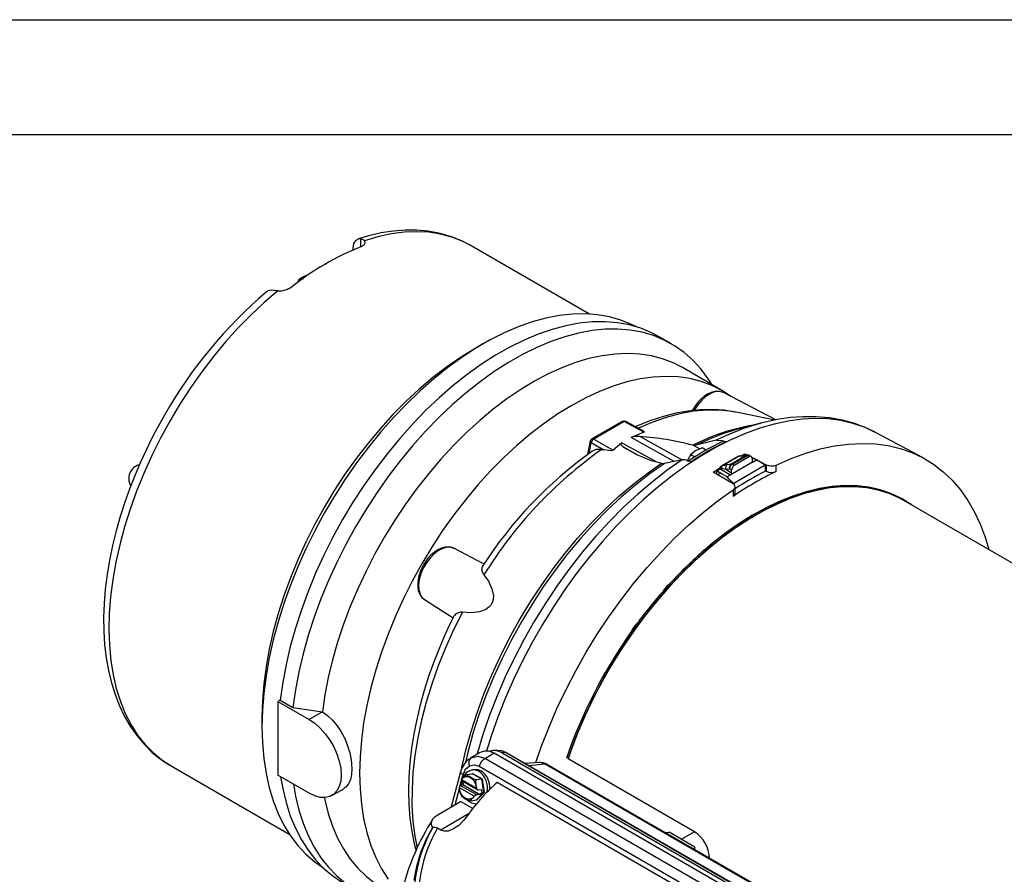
# Model space of a CAD drawing. Header units: inches. Extents: x 0 to 55, y 0 to 42.5.
# Tile 15 of 18: x 28.9 to 39.6, y 33.2 to 42.5. Entities that reach past the tile are written whole.
import ezdxf

# ---------------------------------------------------------------- set-up
doc = ezdxf.new("R2010")
doc.units = ezdxf.units.IN
doc.header["$LTSCALE"] = 5
doc.header["$MEASUREMENT"] = 0
doc.layers.add('TEXT', color=140, linetype='Continuous', lineweight=25)

msp = doc.modelspace()

# ---------------------------------------------------------------- linework, layer by layer
at = {"color": 7, "linetype": 'Continuous'}
msp.add_line((0.0005, 42.5005), (55.0005, 42.5005), dxfattribs=at)
for p, q in [((32.6357, 40.0263), (32.6357, 40.1167)), ((32.5522, 39.9921), (32.5522, 40.014)), ((33.8391, 40.0389), (33.8268, 40.0459)), ((35.1271, 39.2954), (33.8391, 40.0389)), ((36.0191, 38.9709), (35.8799, 39.0512)), ((33.9672, 38.9693), (33.8715, 38.914)), ((36.5701, 38.4623), (36.1386, 38.7114)), ((37.1557, 38.1427), (36.5875, 38.4391)), ((36.2563, 38.2589), (36.2469, 38.2427)), ((36.2697, 38.2512), (36.2659, 38.2447)), ((36.2697, 38.2512), (36.2788, 38.2459)), ((36.7232, 38.2262), (36.7162, 38.2276)), ((37.1446, 38.1403), (36.7232, 38.2262)), ((35.4841, 38.1257), (35.1543, 37.9353)), ((35.5033, 38.1241), (35.1735, 37.9337)), ((35.7195, 38.0068), (35.5033, 38.1241)), ((35.712, 38.0236), (35.5226, 38.1263)), ((37.0048, 38.1092), (36.7639, 38.0464)), ((35.7195, 38.0068), (35.5798, 37.9515)), ((38.2486, 38.0027), (38.242, 38.0062)), ((38.7558, 37.7312), (38.2486, 38.0027)), ((35.1354, 37.9091), (35.1062, 37.7663)), ((35.1227, 37.7776), (35.1466, 37.8943)), ((35.1466, 37.8943), (35.2842, 37.8155)), ((35.1735, 37.9337), (35.384, 37.8131)), ((35.479, 37.8934), (35.384, 37.8131)), ((35.479, 37.8934), (35.8453, 37.6914)), ((36.0478, 37.6881), (35.5798, 37.9515)), ((36.1344, 37.7056), (35.6756, 37.9605)), ((36.2653, 37.8641), (36.2527, 37.8663)), ((36.2892, 37.8657), (36.2653, 37.8641)), ((36.2653, 37.8641), (36.3288, 37.8263)), ((36.5064, 37.92), (36.2892, 37.8657)), ((35.2606, 37.8207), (35.2842, 37.8155)), ((35.4893, 37.8529), (35.6518, 37.763)), ((36.2296, 37.765), (36.1886, 37.6898)), ((36.2826, 37.8067), (36.2296, 37.765)), ((36.2296, 37.765), (36.2754, 37.7385)), ((36.355, 37.8373), (36.2826, 37.8067)), ((36.3982, 37.8124), (36.355, 37.8373)), ((36.6676, 37.6612), (36.8323, 37.7563)), ((36.6813, 37.6585), (36.846, 37.7536)), ((36.8323, 37.7563), (36.787, 37.7477)), ((36.8401, 37.7593), (36.7948, 37.7507)), ((36.821, 37.773), (36.8473, 37.7594)), ((36.821, 37.7592), (36.821, 37.773)), ((36.8701, 37.7424), (36.846, 37.7536)), ((36.8887, 37.7449), (36.864, 37.7564)), ((35.9123, 37.6698), (35.9242, 37.6672)), ((35.9242, 37.6672), (35.9459, 37.6675)), ((36.1354, 37.7058), (35.9459, 37.6675)), ((36.7454, 37.7438), (36.5656, 37.64)), ((36.5701, 37.6416), (36.7499, 37.7454)), ((36.6268, 37.6553), (36.6676, 37.6612)), ((36.9118, 37.6862), (36.6612, 37.5415)), ((36.703, 37.646), (36.6813, 37.6585)), ((37.0423, 37.6481), (36.6977, 37.4491)), ((36.8701, 37.7424), (36.703, 37.646)), ((36.9681, 37.6941), (36.8967, 37.734)), ((36.8979, 37.7264), (36.8979, 37.6942)), ((36.8979, 37.6931), (36.9118, 37.6862)), ((36.9067, 37.7284), (37.051, 37.6534)), ((36.9118, 37.6862), (36.9461, 37.706)), ((36.993, 37.6802), (36.9849, 37.6848)), ((37.0423, 37.6481), (37.0436, 37.6397)), ((37.051, 37.6534), (37.051, 37.5844)), ((37.1609, 37.58), (37.1609, 37.6508)), ((36.692, 37.4461), (36.4737, 37.5725)), ((36.5093, 37.57), (36.509, 37.5521)), ((36.6612, 37.5415), (36.5556, 37.607)), ((36.5643, 37.6181), (36.6127, 37.6043)), ((36.6127, 37.6043), (36.6535, 37.6103)), ((36.6127, 37.6043), (36.6752, 37.5656)), ((36.6612, 37.5415), (36.6269, 37.5217)), ((36.6535, 37.6103), (36.6752, 37.5978)), ((36.6752, 37.5656), (36.6752, 37.5978)), ((37.0445, 37.5827), (37.0436, 37.6397)), ((37.051, 37.5844), (37.0444, 37.588)), ((36.6977, 37.4491), (36.6969, 37.4425)), ((36.6905, 37.3792), (36.6905, 37.3085)), ((36.7136, 37.3444), (36.7136, 37.4145)), ((38.5537, 37.269), (38.5397, 37.2771)), ((44.2388, 33.9814), (38.5512, 37.2648)), ((33.9785, 36.5725), (33.6504, 36.7437)), ((33.6545, 36.7414), (33.6504, 36.7437)), ((36.4385, 36.7791), (36.3753, 36.7217)), ((36.3753, 36.7217), (36.3986, 36.7218)), ((36.4521, 36.7704), (36.3986, 36.7218)), ((36.4521, 36.7704), (36.4385, 36.7791)), ((36.4597, 36.7748), (36.446, 36.7835)), ((36.2185, 36.5793), (36.1553, 36.5219)), ((36.2232, 36.5625), (36.2185, 36.5793)), ((36.1489, 36.5136), (36.1632, 36.5055)), ((36.1697, 36.5138), (36.1553, 36.5219)), ((36.2232, 36.5625), (36.1697, 36.5138)), ((35.947, 36.274), (35.9325, 36.2813)), ((35.9687, 36.3326), (35.9392, 36.2959)), ((35.9536, 36.288), (35.9392, 36.2959)), ((35.9825, 36.324), (35.9536, 36.288)), ((35.9825, 36.324), (35.9687, 36.3326)), ((35.9955, 36.332), (35.9817, 36.3407)), ((33.3288, 36.1865), (33.6411, 35.9879)), ((33.3288, 36.1865), (33.3327, 36.1841)), ((35.5944, 35.859), (35.6088, 35.8511)), ((35.6309, 35.9123), (35.6013, 35.8756)), ((35.6157, 35.8677), (35.6013, 35.8756)), ((35.6446, 35.9036), (35.6157, 35.8677)), ((35.6446, 35.9036), (35.6309, 35.9123)), ((35.6556, 35.9114), (35.6422, 35.9202)), ((31.7586, 35.0904), (31.7336, 35.076)), ((31.7336, 35.076), (32.0748, 34.879)), ((31.7336, 35.076), (31.7336, 34.2723)), ((31.7586, 35.0904), (31.8978, 35.0101)), ((31.8978, 35.0101), (32.2178, 34.9615)), ((31.5596, 34.9093), (31.5596, 34.7987)), ((32.2178, 34.9615), (32.0748, 34.879)), ((34.1203, 34.5422), (34.0807, 34.5402)), ((34.128, 34.5414), (34.1202, 34.5422)), ((33.8162, 34.4428), (33.8209, 34.4471)), ((33.9298, 34.5149), (33.8303, 34.4574)), ((34.0904, 34.511), (33.9945, 34.4557)), ((33.9945, 34.4557), (36.7822, 32.8463)), ((36.9192, 32.878), (34.0904, 34.511)), ((34.2128, 34.5182), (34.1744, 34.5162)), ((34.1744, 34.5162), (36.9904, 32.8906)), ((37.0246, 32.8949), (34.2128, 34.5182)), ((37.044, 32.891), (34.2321, 34.5143)), ((36.2715, 33.6571), (34.8936, 34.4525)), ((30.5693, 34.3748), (31.8573, 33.6313)), ((33.8729, 34.335), (33.8467, 34.3309)), ((33.9263, 34.3708), (36.7141, 32.7615)), ((34.5766, 34.4127), (34.4299, 34.4001)), ((34.4658, 34.3794), (34.6457, 34.3948)), ((34.6457, 34.3948), (37.3251, 32.848)), ((37.3455, 32.8442), (34.6661, 34.391)), ((32.0748, 34.0753), (31.7336, 34.2723)), ((33.7236, 34.3094), (33.6217, 33.9272)), ((33.7187, 34.1617), (33.7326, 34.2138)), ((33.7287, 34.216), (33.9071, 34.1131)), ((33.7337, 34.2262), (33.7319, 34.2258)), ((33.7337, 34.2262), (33.8956, 34.1328)), ((33.7373, 34.2314), (33.7497, 34.278)), ((33.795, 34.2796), (33.8533, 34.2888)), ((33.8514, 34.2884), (33.8545, 34.2917)), ((33.8533, 34.2888), (33.8545, 34.2917)), ((33.9554, 34.2298), (33.8533, 34.2888)), ((33.8545, 34.2917), (33.9585, 34.2317)), ((33.9554, 34.2298), (33.8971, 34.2207)), ((33.9585, 34.2317), (33.9554, 34.2298)), ((33.9762, 34.087), (33.9554, 34.2298)), ((33.9585, 34.2317), (33.9797, 34.0861)), ((32.3208, 34.0509), (32.4506, 34.1259)), ((33.6625, 33.9507), (33.7101, 34.1293)), ((33.7087, 34.1389), (33.7098, 34.1366)), ((33.8717, 34.0432), (33.7098, 34.1366)), ((33.7187, 34.1617), (33.7548, 34.1674)), ((33.8985, 34.0579), (33.7187, 34.1617)), ((33.7359, 34.1644), (33.7404, 34.2093)), ((33.7498, 34.2014), (33.7514, 34.2029)), ((33.7548, 34.1674), (33.7498, 34.2014)), ((33.7548, 34.1674), (33.9346, 34.0636)), ((33.8968, 34.1306), (33.8956, 34.1328)), ((33.9129, 34.1118), (33.949, 34.1175)), ((33.949, 34.1175), (33.954, 34.0835)), ((36.4882, 32.8262), (34.1219, 34.1922)), ((33.7248, 34.0611), (33.7335, 34.0479)), ((33.8366, 33.9939), (33.8949, 34.0031)), ((33.8717, 34.0432), (33.8737, 34.0436)), ((33.8969, 34.0007), (33.8931, 34.0028)), ((33.8949, 34.0031), (33.9762, 34.087)), ((33.8949, 34.0031), (33.8969, 34.0007)), ((33.9797, 34.0861), (33.8969, 34.0007)), ((33.9346, 34.0636), (33.8985, 34.0579)), ((33.954, 34.0835), (33.9346, 34.0636)), ((33.954, 34.0835), (33.9762, 34.087)), ((33.9762, 34.087), (33.9797, 34.0861)), ((33.4855, 33.8486), (33.723, 33.9857)), ((33.8549, 33.9096), (33.723, 33.9857)), ((33.8099, 33.8502), (33.5075, 33.6756)), ((33.4223, 33.7033), (33.4182, 33.7028)), ((33.5075, 33.6756), (33.4731, 33.6955)), ((36.2743, 33.4901), (35.9959, 33.6508)), ((36.2715, 33.6571), (36.1283, 33.5744)), ((36.2743, 33.4626), (36.2743, 33.4901))]:
    msp.add_line(p, q)
at = {"flags": 128}
for points in [[(32.5522, 40.014), (32.5604, 40.0648), (32.5841, 40.1004), (32.6203, 40.1162), (32.6357, 40.1167)], [(33.8248, 40.0457), (33.7424, 40.0891), (33.626, 40.1361), (33.5022, 40.1721), (33.371, 40.1963), (33.2476, 40.2075), (33.1206, 40.2082), (32.9905, 40.1984), (32.8577, 40.1781), (32.7229, 40.1474), (32.6073, 40.1128)], [(32.6357, 40.1167), (32.6631, 40.108), (32.6765, 40.0933)], [(33.8268, 40.0459), (33.7421, 40.0886), (33.6263, 40.1332), (33.5044, 40.1655), (33.377, 40.1851), (33.2445, 40.192), (33.1077, 40.1863), (32.967, 40.1678), (32.8231, 40.1368), (32.6765, 40.0933)], [(32.6765, 40.0933), (32.6814, 40.0684), (32.6686, 40.0459), (32.6357, 40.0263)], [(31.9741, 39.6805), (31.9888, 39.6844), (32.0078, 39.6785)], [(32.0224, 39.7076), (31.9858, 39.6882), (31.9743, 39.6798)], [(31.732, 39.548), (31.5854, 39.4223), (31.4415, 39.2872), (31.3008, 39.1432), (31.1639, 38.9909), (31.0315, 38.8311), (30.9041, 38.6643), (30.7822, 38.4914), (30.6663, 38.313), (30.557, 38.1298), (30.4547, 37.9428), (30.3599, 37.7526), (30.2729, 37.5601), (30.1941, 37.3661), (30.1239, 37.1714), (30.0625, 36.9769), (30.0102, 36.7833), (29.9673, 36.5915), (29.9339, 36.4024), (29.9101, 36.2167), (29.8961, 36.0352), (29.892, 35.8587), (29.8976, 35.6879), (29.9131, 35.5236), (29.9384, 35.3664), (29.9732, 35.2171), (30.0176, 35.0762), (30.0713, 34.9444), (30.134, 34.8223), (30.2056, 34.7103), (30.2856, 34.6089), (30.3739, 34.5185), (30.4699, 34.4396), (30.5693, 34.3748)], [(31.6614, 39.5542), (31.6224, 39.5465), (31.6116, 39.5362)], [(31.732, 39.548), (31.6885, 39.5519), (31.6614, 39.5542)], [(35.6378, 39.1562), (35.5866, 39.1819), (35.469, 39.2296), (35.3453, 39.2648), (35.2159, 39.2874), (35.0814, 39.2972), (34.9424, 39.2943), (34.7993, 39.2786), (34.6528, 39.2502), (34.5035, 39.2092), (34.3519, 39.1558), (34.1989, 39.0902), (34.0448, 39.0127), (33.8904, 38.9236), (33.7364, 38.8232), (33.5833, 38.7121), (33.4318, 38.5905), (33.2825, 38.4591), (33.136, 38.3184), (32.9929, 38.1689), (32.8538, 38.0112), (32.7193, 37.8461), (32.5899, 37.6742), (32.4662, 37.4962), (32.3487, 37.3128), (32.2378, 37.1247), (32.134, 36.9329), (32.0378, 36.7379), (31.9495, 36.5408), (31.8694, 36.3421), (31.798, 36.1429), (31.7356, 35.9438), (31.6822, 35.7457), (31.6383, 35.5495), (31.604, 35.3559), (31.5793, 35.1657), (31.5645, 34.9797), (31.5596, 34.7987), (31.5645, 34.6234), (31.5793, 34.4545), (31.604, 34.2928), (31.6383, 34.1388), (31.6822, 33.9933), (31.7356, 33.8568), (31.798, 33.7298), (31.8694, 33.613), (31.9495, 33.5068), (32.0378, 33.4116), (32.134, 33.3278), (32.2332, 33.2586)], [(35.8799, 39.0512), (35.8032, 39.0917), (35.6857, 39.1405), (35.562, 39.1767), (35.4326, 39.2004), (35.2981, 39.2113), (35.1589, 39.2095), (35.0157, 39.195), (34.869, 39.1678), (34.7194, 39.128), (34.5676, 39.0757), (34.4141, 39.0113), (34.2596, 38.935), (34.1047, 38.847), (33.95, 38.7478), (33.7962, 38.6377), (33.6439, 38.5172), (33.4937, 38.3867), (33.3463, 38.2469), (33.2021, 38.0982), (33.0619, 37.9413), (32.9261, 37.7768), (32.7953, 37.6054), (32.6701, 37.4278), (32.551, 37.2447), (32.4385, 37.0568), (32.3329, 36.865), (32.2348, 36.6699), (32.1445, 36.4725), (32.0625, 36.2734), (31.9889, 36.0735), (31.9242, 35.8736), (31.8687, 35.6746), (31.8224, 35.4772), (31.7857, 35.2822), (31.7586, 35.0904)], [(36.4625, 38.5244), (36.4212, 38.5895), (36.3413, 38.6966), (36.2531, 38.7927), (36.1569, 38.8774), (36.0532, 38.9504), (35.9424, 39.0114), (35.8249, 39.0601), (35.7012, 39.0964), (35.5718, 39.12), (35.4372, 39.131), (35.2981, 39.1292), (35.1549, 39.1146), (35.0082, 39.0874), (34.8586, 39.0476), (34.7068, 38.9954), (34.5533, 38.931), (34.3988, 38.8546), (34.2439, 38.7667), (34.0892, 38.6674), (33.9354, 38.5573), (33.7831, 38.4368), (33.6329, 38.3064), (33.4855, 38.1665), (33.3413, 38.0178), (33.201, 37.8609), (33.0653, 37.6965), (32.9345, 37.5251), (32.8093, 37.3475), (32.6902, 37.1644), (32.5777, 36.9765), (32.4721, 36.7846), (32.374, 36.5896), (32.2837, 36.3921), (32.2017, 36.193), (32.1281, 35.9931), (32.0634, 35.7933), (32.0079, 35.5942), (31.9616, 35.3968), (31.9249, 35.2018), (31.8978, 35.0101)], [(33.8715, 38.914), (33.7206, 38.8212), (33.57, 38.7172), (33.4208, 38.6025), (33.2734, 38.4778), (33.1286, 38.3435), (32.987, 38.2002), (32.8492, 38.0485), (32.7157, 37.8891), (32.5872, 37.7227), (32.4642, 37.5499), (32.3473, 37.3715), (32.2368, 37.1883), (32.1334, 37.0011), (32.0374, 36.8106), (31.9493, 36.6177), (31.8694, 36.4232), (31.798, 36.2279), (31.7356, 36.0327), (31.6823, 35.8384), (31.6384, 35.6458), (31.604, 35.4558), (31.5793, 35.2692), (31.5645, 35.0867), (31.5596, 34.9093)], [(36.1386, 38.7114), (36.0382, 38.7626), (35.9226, 38.8068), (35.801, 38.8386), (35.6739, 38.8579), (35.5419, 38.8646), (35.4054, 38.8586), (35.2652, 38.8401), (35.1218, 38.8091), (34.9757, 38.7657), (34.8276, 38.7102), (34.6782, 38.6426), (34.5281, 38.5634), (34.3778, 38.4728), (34.2281, 38.3713), (34.0795, 38.2593), (33.9327, 38.1372), (33.7884, 38.0055), (33.647, 37.8649), (33.5093, 37.7159), (33.3758, 37.5591), (33.247, 37.3953), (33.1236, 37.225), (33.006, 37.049), (32.8947, 36.8681), (32.7902, 36.683), (32.693, 36.4946), (32.6034, 36.3035), (32.5218, 36.1106), (32.4486, 35.9168), (32.3841, 35.7228), (32.3285, 35.5294), (32.2822, 35.3376), (32.2452, 35.148), (32.2178, 34.9615)], [(36.6748, 38.3936), (36.6737, 38.3944), (36.5703, 38.4622), (36.4598, 38.5179), (36.3429, 38.5612), (36.2199, 38.592), (36.0914, 38.6101), (35.9579, 38.6154), (35.8201, 38.608), (35.6785, 38.5878), (35.5337, 38.5549), (35.3863, 38.5095), (35.237, 38.4518), (35.0865, 38.382), (34.9352, 38.3004), (34.784, 38.2074), (34.6334, 38.1033), (34.4841, 37.9887), (34.3368, 37.8639), (34.192, 37.7296), (34.0503, 37.5863), (33.9125, 37.4346), (33.7791, 37.2752), (33.6506, 37.1088), (33.5276, 36.936), (33.4106, 36.7576), (33.3002, 36.5744), (33.1967, 36.3872), (33.1008, 36.1967), (33.0126, 36.0038), (32.9327, 35.8093), (32.8614, 35.614), (32.7989, 35.4188), (32.7456, 35.2245), (32.7017, 35.032), (32.6674, 34.842), (32.6427, 34.6553), (32.6279, 34.4729), (32.6229, 34.2954), (32.6279, 34.1236), (32.6427, 33.9583), (32.6674, 33.8001), (32.7017, 33.6498), (32.7456, 33.5079), (32.7989, 33.3752), (32.8614, 33.2521), (32.9327, 33.1391)], [(36.5835, 38.4397), (36.5723, 38.4459), (36.534, 38.4544), (36.4928, 38.4526), (36.4512, 38.4412), (36.4112, 38.422), (36.3744, 38.3972), (36.3378, 38.3652), (36.3122, 38.3379), (36.2898, 38.3099), (36.2562, 38.2589)], [(36.5875, 38.4391), (36.5738, 38.4451), (36.5339, 38.452), (36.4895, 38.4461), (36.4425, 38.4275), (36.395, 38.3972), (36.3491, 38.3565), (36.3067, 38.3071), (36.2697, 38.2512)], [(30.497, 38.1924), (30.3968, 38.0111), (30.3584, 37.9369), (30.2973, 37.8129), (30.2375, 37.6833), (30.1776, 37.5434), (30.1199, 37.3969), (30.0656, 37.2455), (30.0158, 37.0906), (29.971, 36.9334), (29.9319, 36.7749), (29.899, 36.6159), (29.8725, 36.4574), (29.8528, 36.3), (29.8401, 36.1443), (29.8345, 35.991), (29.8363, 35.8406), (29.8456, 35.6937), (29.8625, 35.5508), (29.887, 35.4124), (29.9193, 35.279), (29.9593, 35.1511), (30.0071, 35.0291), (30.0627, 34.9136), (30.126, 34.805), (30.197, 34.7038), (30.2757, 34.6104), (30.3619, 34.5253), (30.4558, 34.449), (30.5571, 34.3819), (30.5837, 34.3679)], [(36.715, 38.2273), (36.5918, 38.2464), (36.4657, 38.2544), (36.3361, 38.2517), (36.2036, 38.2384), (36.0687, 38.2144), (35.932, 38.1799), (35.7941, 38.1351), (35.6557, 38.0802), (35.6298, 38.0681)], [(36.7162, 38.2276), (36.6822, 38.2338), (36.5471, 38.2489), (36.4068, 38.2499), (36.2618, 38.2369), (36.113, 38.2097), (35.961, 38.1687), (35.8065, 38.1139), (35.6615, 38.051)], [(36.2563, 38.2589), (36.2566, 38.2587), (36.2583, 38.2578), (36.261, 38.2562), (36.2649, 38.2539), (36.2697, 38.2512)], [(38.242, 38.0062), (38.2405, 38.007), (38.1214, 38.0618), (37.996, 38.1044), (37.8648, 38.1345), (37.7283, 38.1522), (37.5869, 38.1572), (37.4412, 38.1496), (37.2917, 38.1295), (37.139, 38.0969), (36.9837, 38.0519), (36.8263, 37.9946), (36.6674, 37.9254), (36.5076, 37.8444), (36.3475, 37.752), (36.1877, 37.6485), (36.0289, 37.5343), (35.8714, 37.4098), (35.7161, 37.2755), (35.5634, 37.1318), (35.4139, 36.9794), (35.2682, 36.8187), (35.1268, 36.6504), (34.9903, 36.4751), (34.8591, 36.2935), (34.7337, 36.1062), (34.6146, 35.9139), (34.5023, 35.7173), (34.3971, 35.5173), (34.2995, 35.3144), (34.2098, 35.1095), (34.1284, 34.9034), (34.0555, 34.6967), (34.0046, 34.5352)], [(38.2406, 38.0059), (38.1434, 38.0536), (38.0163, 38.1018), (37.8821, 38.1388), (37.7407, 38.1641), (37.5925, 38.1769), (37.4554, 38.1773), (37.3151, 38.1671), (37.1722, 38.1463), (37.0272, 38.115), (36.9693, 38.0985)], [(37.0048, 38.1092), (36.9878, 38.1047), (36.9715, 38.1003)], [(35.7115, 38.023), (35.7166, 38.021), (35.7215, 38.0175), (35.7249, 38.0133), (35.7252, 38.0113), (35.7238, 38.009), (35.7219, 38.0078), (35.7195, 38.0068)], [(36.5786, 37.9891), (36.4478, 37.9383), (36.2892, 37.8657)], [(35.1466, 37.8943), (35.1418, 37.8976), (35.1383, 37.901), (35.1361, 37.9044), (35.1353, 37.9077), (35.1354, 37.9091)], [(35.4893, 37.8529), (35.477, 37.8652), (35.4711, 37.883), (35.4739, 37.8888), (35.479, 37.8934)], [(36.5064, 37.92), (36.5678, 37.9195), (36.6094, 37.9036)], [(36.6094, 37.9036), (36.591, 37.9092), (36.5742, 37.9063), (36.5733, 37.9055)], [(37.1609, 37.6508), (37.3227, 37.7216), (37.483, 37.7801), (37.6412, 37.826), (37.7966, 37.8591), (37.9487, 37.8793), (38.0969, 37.8865), (38.2407, 37.8807), (38.3794, 37.862), (38.5125, 37.8303), (38.6396, 37.7859), (38.7602, 37.7288), (38.8738, 37.6594), (38.9799, 37.5778), (39.0782, 37.4844), (39.1682, 37.3795), (39.2497, 37.2635), (39.3223, 37.137), (39.3858, 37.0002), (39.4399, 36.8539), (39.4761, 36.7309)], [(35.2606, 37.8207), (35.1967, 37.8195), (35.1539, 37.7966)], [(35.384, 37.8131), (35.3816, 37.8113), (35.3782, 37.8097), (35.3732, 37.8084), (35.3636, 37.807), (35.3337, 37.8077), (35.2842, 37.8155)], [(36.7735, 37.7488), (36.7776, 37.7509), (36.821, 37.773)], [(36.7959, 37.7509), (36.7798, 37.7479), (36.7784, 37.7473)], [(36.7948, 37.7507), (36.7924, 37.7501), (36.787, 37.7477)], [(36.8323, 37.7563), (36.8377, 37.7587), (36.84, 37.7593)], [(33.7383, 34.3571), (33.7814, 34.5443), (33.8373, 34.7476), (33.9027, 34.9518), (33.9774, 35.1561), (34.061, 35.3597), (34.1531, 35.5615), (34.2535, 35.7609), (34.3616, 35.9568), (34.477, 36.1486), (34.5992, 36.3354), (34.7277, 36.5164), (34.8619, 36.6908), (35.0014, 36.8578), (35.1454, 37.0169), (35.2934, 37.1673), (35.4447, 37.3084), (35.5987, 37.4395), (35.7548, 37.5601), (35.9123, 37.6698)], [(35.9459, 37.6675), (35.7874, 37.5571), (35.6303, 37.4357), (35.4752, 37.3037), (35.3229, 37.1617), (35.1739, 37.0103), (35.029, 36.8501), (34.8886, 36.6819), (34.7535, 36.5064), (34.6242, 36.3242), (34.5012, 36.1362), (34.385, 35.9432), (34.2762, 35.7459), (34.1752, 35.5452), (34.0824, 35.342), (33.9983, 35.1372), (33.9231, 34.9315), (33.8573, 34.7259), (33.801, 34.5213), (33.7753, 34.4139)], [(36.1354, 37.7058), (35.9733, 37.5929), (35.8126, 37.469), (35.6539, 37.3347), (35.4979, 37.1904), (35.3451, 37.0369), (35.1962, 36.8745), (35.0517, 36.7041), (34.9122, 36.5263), (34.7784, 36.3417), (34.6506, 36.1512), (34.5294, 35.9554), (34.4154, 35.7552), (34.3089, 35.5513), (34.2103, 35.3445), (34.1201, 35.1357), (34.0387, 34.9257), (33.9662, 34.7154), (33.9031, 34.5055), (33.9011, 34.4984)], [(36.2334, 37.6866), (36.1704, 37.7068), (36.1354, 37.7058)], [(36.5701, 37.6416), (36.5996, 37.6499), (36.6268, 37.6553)], [(36.7499, 37.7454), (36.7471, 37.7447), (36.7454, 37.7438)], [(36.787, 37.7477), (36.7635, 37.7445), (36.7499, 37.7454)], [(36.8957, 37.7346), (36.9178, 37.722), (36.9461, 37.706)], [(37.0423, 37.6481), (36.9814, 37.687), (36.9461, 37.706)], [(36.4737, 37.5725), (36.517, 37.6005), (36.5508, 37.6217)], [(36.5218, 37.5446), (36.5148, 37.5513), (36.5092, 37.5652), (36.5092, 37.5653)], [(36.5419, 37.5682), (36.5351, 37.5728), (36.5305, 37.5782), (36.5281, 37.5842), (36.5283, 37.5902), (36.5313, 37.5961), (36.537, 37.6013), (36.5453, 37.6053), (36.5504, 37.6065), (36.5556, 37.607)], [(36.5512, 37.6256), (36.5445, 37.6162), (36.5375, 37.6098)], [(36.6269, 37.5217), (36.5707, 37.5524), (36.5419, 37.5682)], [(36.5556, 37.607), (36.556, 37.6076), (36.5565, 37.6082)], [(36.5565, 37.6082), (36.5609, 37.6129), (36.5643, 37.6181)], [(36.5656, 37.64), (36.5674, 37.6409), (36.5701, 37.6416)], [(36.6977, 37.4491), (36.6496, 37.4954), (36.6269, 37.5217)], [(36.6905, 37.3792), (36.7058, 37.3934), (36.7131, 37.4093), (36.7115, 37.4252), (36.7014, 37.4393), (36.692, 37.4461)], [(34.5422, 34.4098), (34.6017, 34.5803), (34.6832, 34.7903), (34.7733, 34.9992), (34.8715, 35.2061), (34.9776, 35.4102), (35.0912, 35.6108), (35.2118, 35.807), (35.3389, 35.9982), (35.472, 36.1836), (35.6107, 36.3625), (35.7545, 36.5342), (35.9027, 36.6981), (36.0548, 36.8535), (36.2102, 36.9999), (36.3684, 37.1366), (36.5287, 37.2632), (36.6905, 37.3792)], [(38.5512, 37.2648), (38.5035, 37.2907), (38.3912, 37.3404), (38.2726, 37.3777), (38.1482, 37.4024), (38.0186, 37.4145), (37.8844, 37.4138), (37.7461, 37.4005), (37.6042, 37.3745), (37.4596, 37.3359), (37.3126, 37.285), (37.1641, 37.222), (37.0145, 37.147), (36.8647, 37.0605), (36.7152, 36.9628), (36.5666, 36.8544), (36.4197, 36.7356), (36.275, 36.6071), (36.1332, 36.4694), (35.9948, 36.323), (35.8606, 36.1687), (35.731, 36.007), (35.6066, 35.8387), (35.488, 35.6644), (35.3757, 35.4851), (35.2701, 35.3013), (35.1718, 35.114), (35.0811, 34.9239), (34.9984, 34.7319), (34.9241, 34.5387), (34.8938, 34.4524)], [(38.5397, 37.2771), (38.5188, 37.2888), (38.4084, 37.3414), (38.2917, 37.3818), (38.1691, 37.4097), (38.0411, 37.425), (37.9084, 37.4278), (37.7715, 37.4179), (37.6309, 37.3954), (37.4873, 37.3604), (37.3413, 37.3131), (37.1936, 37.2537), (37.0447, 37.1823), (36.8952, 37.0994), (36.7459, 37.0053), (36.5974, 36.9003), (36.4503, 36.785)], [(38.6403, 37.2133), (38.6367, 37.2159), (38.5331, 37.2806), (38.4226, 37.3333), (38.3058, 37.3737), (38.1831, 37.4016), (38.055, 37.417), (37.9222, 37.4197), (37.7852, 37.4098), (37.6445, 37.3873), (37.5008, 37.3523), (37.3546, 37.3049), (37.2067, 37.2453), (37.0577, 37.1738), (36.9081, 37.0908), (36.7587, 36.9965), (36.6101, 36.8914), (36.4629, 36.7758)], [(33.6504, 36.7437), (33.6175, 36.7547), (33.5751, 36.7551), (33.5292, 36.7428), (33.4817, 36.7183), (33.4347, 36.6826), (33.3903, 36.6372), (33.3504, 36.5843), (33.3168, 36.526), (33.2909, 36.465), (33.2738, 36.4039), (33.2664, 36.3453), (33.2689, 36.2919), (33.2812, 36.246), (33.3028, 36.2095), (33.3288, 36.1865)], [(33.6499, 36.7423), (33.6353, 36.7504), (33.5969, 36.7589), (33.5558, 36.7571), (33.5142, 36.7457), (33.4742, 36.7265), (33.4374, 36.7017), (33.4008, 36.6697), (33.3752, 36.6424), (33.3527, 36.6144), (33.3192, 36.5634)], [(33.3192, 36.5634), (33.2909, 36.5066), (33.2816, 36.483), (33.2692, 36.4441), (33.2605, 36.4047), (33.2559, 36.364), (33.2564, 36.324), (33.2624, 36.2858), (33.2746, 36.2504), (33.2934, 36.2189), (33.3196, 36.1929), (33.3343, 36.1848)], [(33.9771, 36.4546), (33.9557, 36.5058), (33.961, 36.5459), (33.9642, 36.5483)], [(33.9771, 36.4546), (34.026, 36.3846), (34.0642, 36.3038), (34.0802, 36.2247), (34.0782, 36.1892), (34.0674, 36.1511), (34.0523, 36.1243), (34.0326, 36.1018), (33.9976, 36.0763), (33.9297, 36.0509), (33.8337, 36.0406), (33.7424, 36.0482)], [(33.7424, 36.0482), (33.6465, 35.8552), (33.5588, 35.6599), (33.4797, 35.463), (33.4097, 35.2656), (33.3491, 35.0684), (33.298, 34.8724), (33.2569, 34.6786), (33.2257, 34.4877), (33.2048, 34.3006), (33.1941, 34.1183), (33.1938, 33.9414), (33.2038, 33.771), (33.2241, 33.6076), (33.2488, 33.4776)], [(33.7424, 36.0482), (33.7221, 36.0491), (33.6704, 36.0316), (33.6572, 36.0119)], [(33.6538, 36.0136), (33.603, 35.9103), (33.5441, 35.7819), (33.4851, 35.6433), (33.4284, 35.4981), (33.3752, 35.3479), (33.3265, 35.1942), (33.2829, 35.0382), (33.2451, 34.8809), (33.2136, 34.7231), (33.1886, 34.5656), (33.1704, 34.4091), (33.1594, 34.2543), (33.1558, 34.1018), (33.1596, 33.952), (33.1712, 33.8057), (33.1905, 33.6633), (33.2177, 33.5254), (33.2376, 33.4504)], [(32.0748, 34.879), (32.1352, 34.838), (32.1938, 34.786), (32.2488, 34.7247), (32.2985, 34.6558), (32.3414, 34.5816), (32.3761, 34.5041), (32.4018, 34.4258), (32.4175, 34.3491), (32.4228, 34.2763), (32.4175, 34.2095), (32.4018, 34.1509), (32.3761, 34.1023), (32.3414, 34.065), (32.2985, 34.0402), (32.2488, 34.0287), (32.1938, 34.0308), (32.1352, 34.0465), (32.0748, 34.0753)], [(32.2178, 34.9615), (32.2751, 34.9219), (32.3293, 34.8715), (32.3792, 34.8116), (32.4236, 34.7442), (32.4618, 34.6708), (32.4929, 34.5941), (32.5164, 34.5161), (32.5319, 34.4395), (32.5394, 34.3436), (32.5352, 34.2798), (32.5229, 34.2242), (32.5025, 34.1785), (32.4744, 34.1434), (32.4498, 34.1272)], [(34.2319, 34.5144), (34.1773, 34.5366), (34.1531, 34.5389)], [(33.8359, 34.4606), (33.9131, 34.4782), (33.9945, 34.4557)], [(33.7497, 34.278), (33.777, 34.3373), (33.8199, 34.3756)], [(33.8199, 34.3756), (33.8723, 34.3873), (33.9263, 34.3708)], [(33.8729, 34.335), (33.9097, 34.3342), (33.9471, 34.3199)], [(34.6457, 34.3948), (34.5917, 34.4128), (34.5767, 34.4117)], [(34.6654, 34.3914), (34.6238, 34.4084), (34.5965, 34.4112)], [(31.7631, 34.2553), (31.7857, 34.1263), (31.8224, 33.9737), (31.8687, 33.8297), (31.9242, 33.6948), (31.9889, 33.5696), (32.0625, 33.4546), (32.1445, 33.3503), (32.2348, 33.2571), (32.3329, 33.1753), (32.4385, 33.1053), (32.4451, 33.1014)], [(33.7497, 34.278), (33.74, 34.2843), (33.7323, 34.2907), (33.7268, 34.2969), (33.7238, 34.3029), (33.7234, 34.3083), (33.7236, 34.3094)], [(33.7337, 34.2262), (33.7541, 34.246), (33.7795, 34.2571), (33.8069, 34.2575), (33.8329, 34.2478), (33.8564, 34.2289), (33.8763, 34.2012), (33.8898, 34.1677), (33.8956, 34.1328)], [(33.8971, 34.2207), (33.8943, 34.2206), (33.8911, 34.2209), (33.8855, 34.2222), (33.8762, 34.2254), (33.8535, 34.2364), (33.818, 34.2568), (33.8065, 34.2638), (33.796, 34.2716), (33.7933, 34.2745), (33.7921, 34.2772), (33.7926, 34.2785), (33.7943, 34.2795), (33.795, 34.2796)], [(33.8968, 34.1306), (33.8912, 34.1695), (33.889, 34.1997), (33.8896, 34.2074), (33.8914, 34.2145), (33.8931, 34.2178), (33.8955, 34.2201), (33.8971, 34.2207)], [(31.9023, 34.1749), (31.9249, 34.0459), (31.9616, 33.8933), (32.0079, 33.7493), (32.0634, 33.6145), (32.1281, 33.4893), (32.2017, 33.3743), (32.2837, 33.2699), (32.374, 33.1767), (32.4721, 33.0949), (32.5777, 33.0249), (32.6902, 32.967), (32.8093, 32.9215), (32.9345, 32.8884), (33.0549, 32.8691)], [(33.8717, 34.0432), (33.8513, 34.0234), (33.8259, 34.0123), (33.7985, 34.0119), (33.7726, 34.0217), (33.749, 34.0405), (33.7291, 34.0682), (33.7156, 34.1018), (33.7098, 34.1366)], [(32.24, 34.0281), (32.2452, 34.003), (32.2822, 33.8562), (32.3285, 33.7178), (32.3841, 33.5886), (32.4486, 33.4691), (32.5218, 33.3598), (32.6034, 33.2611), (32.693, 33.1735), (32.7902, 33.0973), (32.8688, 33.0473)], [(33.8366, 33.9939), (33.8347, 33.9939), (33.8335, 33.9946), (33.8332, 33.9966), (33.8352, 34.0013), (33.8482, 34.0172), (33.8737, 34.0436)], [(33.4182, 33.7028), (33.4021, 33.744), (33.4182, 33.7923), (33.4464, 33.8218), (33.4855, 33.8486)], [(33.7979, 33.8338), (33.754, 33.7782), (33.7024, 33.7267), (33.6477, 33.6876), (33.5866, 33.6642), (33.5435, 33.6631), (33.5075, 33.6756)]]:
    msp.add_lwpolyline(points, dxfattribs=at)
for centre, radius, start, end in [((33.7806, 37.1751), 3.0725, 111.8777, 128.11692), ((32.045, 39.6619), 0.0516, 82.02103, 116.01217), ((31.7467, 39.7807), 0.2331, 266.374, 306.1063), ((32.0049, 39.6364), 0.0538, 124.95499, 174.72496), ((34.886, 35.694), 5.0503, 130.43883, 150.34995), ((35.4922, 38.108), 0.0195, 55.39586, 114.63978), ((35.5149, 38.1081), 0.0197, 67.10186, 125.86799), ((37.2861, 35.8571), 2.2593, 99.45811, 117.21681), ((37.6931, 35.5484), 2.652, 105.78894, 116.58234), ((37.3315, 35.8801), 2.2394, 104.68081, 109.64467), ((35.1693, 37.9045), 0.0338, 115.95025, 172.17542), ((35.2056, 37.8829), 0.06, 122.27262, 169.03351), ((35.1624, 37.9177), 0.0195, 55.37586, 114.87636), ((35.6472, 37.7477), 0.2147, 82.38758, 108.28865), ((35.4752, 34.9178), 3.0493, 75.22748, 86.2319), ((37.8039, 35.3439), 2.8416, 115.65718, 124.42177), ((38.1661, 34.7728), 3.4965, 116.43832, 123.55631), ((37.7861, 34.0971), 4.542, 125.43047, 147.32602), ((37.9749, 33.9844), 4.6994, 125.28086, 148.28812), ((36.2028, 38.9212), 1.2847, 236.25759, 256.92987), ((36.8345, 37.6233), 0.137, 99.32224, 116.22527), ((36.835, 37.7343), 0.0222, 60.19021, 96.83252), ((36.8481, 37.7315), 0.0289, 57.28747, 106.39904), ((36.8575, 37.7388), 0.0187, 69.75579, 127.89952), ((30.2622, 37.5037), 0.1539, 104.21419, 211.17851), ((36.6502, 37.6213), 0.0412, 124.58251, 204.38772), ((36.691, 37.6273), 0.0412, 124.58251, 204.38772), ((36.7092, 37.6103), 0.0557, 120.05922, 179.94078), ((36.6703, 37.6392), 0.0222, 60.19021, 96.83252), ((36.7657, 37.7114), 0.0376, 62.11924, 114.91679), ((37.1088, 37.7733), 0.1331, 244.26705, 293.0272), ((36.5684, 37.5589), 0.0596, 121.25211, 173.84371), ((36.5896, 37.5345), 0.0584, 144.7833, 175.50262), ((36.5457, 37.5938), 0.018, 53.06203, 117.20865), ((36.5793, 37.6118), 0.0313, 115.81901, 153.77083), ((35.2127, 35.2859), 2.6955, 59.90668, 60.22722), ((36.5926, 37.6235), 0.0288, 141.05072, 190.83024), ((38.636, 34.4816), 3.4316, 115.45828, 124.53634), ((38.5779, 34.5242), 3.4214, 116.62767, 123.01865), ((37.1106, 37.6999), 0.13, 242.71564, 292.74065), ((36.6702, 37.3458), 0.0425, 298.4896, 358.08003), ((36.4393, 36.8097), 0.027, 284.47315, 294.01428), ((37.4022, 38.0797), 1.607, 233.67725, 234.23151), ((39.2067, 33.4473), 4.3288, 130.85002, 133.65467), ((39.2203, 33.4394), 4.3286, 130.68443, 133.82026), ((36.4513, 36.7657), 0.0185, 106.46201, 133.84762), ((36.465, 36.757), 0.0186, 106.53719, 133.83647), ((36.4531, 36.8002), 0.0263, 284.47311, 291.71606), ((39.5123, 33.1336), 4.7668, 134.93147, 137.69141), ((39.526, 33.1258), 4.7665, 134.90916, 137.70783), ((36.0891, 36.546), 0.068, 326.3687, 331.52721), ((35.4168, 34.8426), 1.8182, 65.84105, 66.36552), ((36.177, 36.4985), 0.0319, 132.78349, 151.81312), ((36.1034, 36.538), 0.0681, 327.64166, 331.48232), ((36.1913, 36.4904), 0.0319, 132.78339, 151.76882), ((39.8483, 32.8364), 5.2154, 138.65956, 143.7513), ((39.8621, 32.8284), 5.2154, 138.64962, 143.76124), ((35.9845, 36.3217), 0.0192, 98.50415, 145.3166), ((35.981, 36.3532), 0.0125, 273.17305, 299.3687), ((35.9983, 36.313), 0.0192, 98.62911, 145.26683), ((37.1741, 38.0325), 2.0654, 234.92163, 235.36095), ((35.9948, 36.344), 0.012, 272.98201, 296.02152), ((40.058, 32.6737), 5.4807, 144.5577, 160.9954), ((40.072, 32.6656), 5.4808, 144.54301, 160.99532), ((35.5683, 35.861), 0.0262, 339.677, 355.65671), ((34.7171, 33.9549), 2.0894, 64.77302, 65.21913), ((35.6252, 35.8559), 0.0309, 140.49129, 174.39313), ((35.5835, 35.853), 0.0254, 341.70973, 355.75249), ((35.6396, 35.848), 0.0309, 140.4948, 174.33583), ((34.1421, 34.4236), 0.1181, 53.26353, 100.48141), ((33.9624, 34.2505), 0.246, 126.38879, 166.05251), ((33.8818, 34.4079), 0.0698, 131.06352, 207.64402), ((34.0505, 34.3409), 0.1277, 115.9785, 166.43236), ((34.2165, 34.4866), 0.0318, 60.48478, 96.72555), ((33.865, 34.2114), 0.1184, 61.8066, 160.51248), ((33.8214, 34.1385), 0.2206, 354.90207, 55.28755), ((34.6502, 34.3624), 0.0327, 60.9396, 97.88023), ((33.8614, 34.1376), 0.1567, 115.07896, 145.76061), ((33.7933, 34.1328), 0.2231, 348.98961, 55.10496), ((33.9164, 34.1418), 0.2078, 180.79913, 202.8271), ((33.8703, 34.185), 0.194, 225.04237, 260.00761), ((33.8919, 34.0878), 0.1275, 220.5635, 271.70765), ((35.6566, 32.3712), 2.6506, 147.6616, 165.17416), ((34.7275, 32.9383), 1.5129, 149.6253, 189.73065), ((34.6783, 32.9348), 1.4757, 148.63583, 172.46626), ((34.7228, 32.9477), 1.4564, 149.1037, 190.23441), ((33.4353, 33.6189), 0.0854, 63.74734, 98.75991), ((36.0724, 33.3537), 0.3628, 1.98609, 56.73143)]:
    msp.add_arc(centre, radius, start, end)
for centre, major_axis, ratio, start_param, end_param in [((36.87, 37.7102), (0.0197, 0.0342), 0.5758022, 5.4990759, 7.0671331), ((36.703, 37.6138), (0.0197, 0.0341), 0.5789652, 0.786686, 2.3547433), ((36.9118, 37.7022), (0.0099, 0.0171), 0.5768537, 2.357787, 3.92767), ((36.6612, 37.5576), (0.0099, 0.017), 0.5779084, 3.9285875, 5.4984705), ((35.9462, 36.286), (0.0099, 0.017), 0.5775793, 1.3098521, 2.1568199), ((35.9606, 36.2781), (0.0099, 0.017), 0.5775793, 1.3098521, 2.1260753), ((35.6378, 35.9024), (0.0098, 0.0171), 0.5771835, 0.4610122, 1.30798), ((35.6516, 35.8937), (0.0098, 0.0171), 0.5771835, 0.4917567, 1.30798), ((34.0287, 34.2538), (-0.05, 0.2791), 0.7203766, 5.7371942, 6.5375698), ((34.1082, 34.2656), (-0.0434, 0.2729), 0.7382203, 5.7437586, 6.4190019), ((33.7459, 34.2289), (0.0179, 0.0121), 0.3133178, 2.2326865, 3.2922983), ((33.722, 34.1392), (-0.0031, 0.0225), 0.5824466, 0.0097827, 1.5056454), ((34.088, 33.1216), (0.598, 1.245), 0.444844, 0.7821763, 1.1875888), ((33.9096, 34.1343), (-0.0031, 0.0225), 0.5824466, 1.6555125, 3.1513753), ((33.8857, 34.0447), (0.0179, 0.0121), 0.3133178, 0.5869567, 2.0828194), ((35.9704, 33.681), (0.059, -0.0017), 0.556797, 4.3339092, 5.1742239), ((36.3276, 33.4749), (0.059, -0.0017), 0.556797, 2.7123051, 3.6034276)]:
    msp.add_ellipse(centre, major_axis=major_axis, ratio=ratio, start_param=start_param, end_param=end_param)
at = {"layer": 'TEXT'}
msp.add_line((1.25, 41.25), (53.75, 41.25), dxfattribs=at)

doc.saveas('drawing.dxf')
